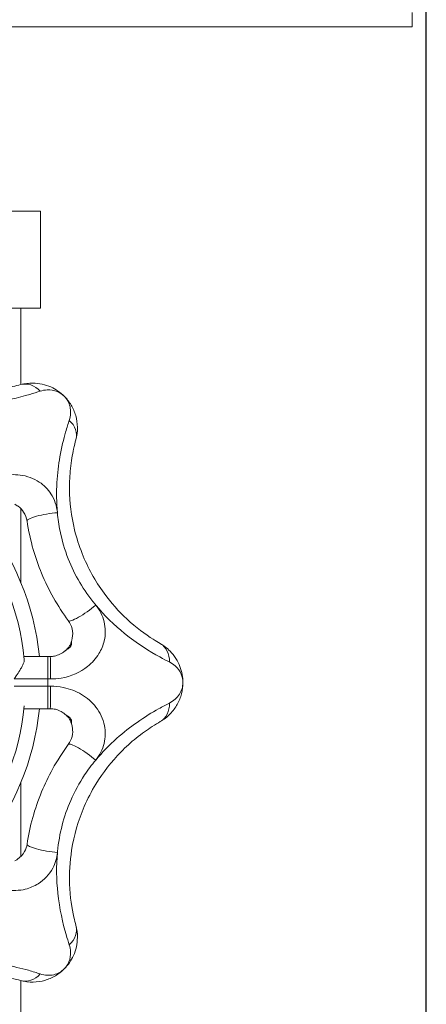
# Model space of a CAD drawing. Header units: millimetres. Extents: x 1279 to 58476, y -6899 to 74987.
# Tile 246 of 250: x 55309 to 55338, y 71265 to 71334. Entities that reach past the tile are written whole.
import ezdxf

# ---------------------------------------------------------------- set-up
doc = ezdxf.new("R2010")
doc.units = ezdxf.units.MM
doc.layers.add('UT_ZARIZENI - ZDROJ TEPLA', color=3, linetype='Continuous', lineweight=35)

msp = doc.modelspace()

# ---------------------------------------------------------------- linework, layer by layer
at = {"color": 8}
msp.add_line((55337.665, 70367.258), (55337.665, 72617.258), dxfattribs=at)
at = {"layer": 'UT_ZARIZENI - ZDROJ TEPLA', "lineweight": 13}
for p, q in [((55336.663, 71334.858), (55336.663, 71333.858)), ((55336.663, 71333.858), (54943.935, 71333.858)), ((55273.373, 71320.858), (55310.457, 71320.858)), ((55310.457, 71320.858), (55310.457, 71314)), ((55295.011, 71314), (55310.457, 71314)), ((55309.06, 71314), (55309.06, 71308.613)), ((55309.06, 71299.856), (55309.06, 71294.644)), ((55312.183, 71289.826), (55312.184, 71289.825)), ((55310.964, 71289.427), (55309.28, 71289.427)), ((55310.964, 71287.839), (55310.964, 71289.427)), ((55308.582, 71287.839), (55310.964, 71287.839)), ((55310.964, 71287.328), (55308.582, 71287.328)), ((55310.964, 71287.328), (55310.964, 71285.741)), ((55309.28, 71285.741), (55310.964, 71285.741)), ((55312.183, 71285.341), (55312.184, 71285.342)), ((55309.06, 71280.523), (55309.06, 71275.312)), ((55309.06, 71266.555), (55309.06, 71261.168))]:
    msp.add_line(p, q, dxfattribs=at)
for centre, radius, start, end in [((55291.915, 71287.584), 17.462, 5.35697, 39.64303), ((55291.915, 71287.584), 18.542, 5.70437, 39.29563), ((55308.639, 71293.993), 5.47, 309.88374, 310.38139), ((55291.915, 71287.584), 19.05, 359.23154, 0.76846), ((55291.915, 71287.584), 17.463, 320.35697, 354.64303), ((55291.915, 71287.584), 18.542, 320.70437, 354.29563), ((55308.674, 71281.215), 5.416, 49.61609, 50.11877)]:
    msp.add_arc(centre, radius, start, end, dxfattribs=at)
for centre, major_axis, ratio, start_param, end_param in [((55309.458, 71307.076), (-0.418, 1.532), 0.871363, 5.223363, 6.283185), ((55311.407, 71305.126), (1.532, -0.418), 0.871363, 0, 1.059823), ((55311.066, 71299.221), (-1.569, -0.238), 0.177016, 4.311122, 6.283185), ((55313.686, 71292.896), (-1.278, -0.941), 0.177016, 0, 1.972063), ((55318.103, 71288.962), (0.788, 1.378), 0.871363, 5.223363, 6.283185), ((55311.129, 71287.839), (0, 1.587), 0.020815, 4.712666, 6.283185), ((55311.129, 71287.328), (0, -1.588), 0.020815, 0, 1.57052), ((55318.103, 71286.205), (0.788, -1.378), 0.871363, 0, 1.059823), ((55313.686, 71282.271), (-1.278, 0.941), 0.177016, 4.311122, 6.283185), ((55311.066, 71275.946), (-1.569, 0.238), 0.177016, 0, 1.972063), ((55311.407, 71270.041), (1.532, 0.418), 0.871363, 5.223363, 6.283185), ((55309.458, 71268.091), (-0.418, -1.532), 0.871363, 0, 1.059823)]:
    msp.add_ellipse(centre, major_axis=major_axis, ratio=ratio, start_param=start_param, end_param=end_param, dxfattribs=at)
for points, knots in [([(55309.04, 71308.607), (55308.876, 71308.562), (55308.687, 71308.514), (55307.859, 71308.329), (55307.048, 71308.199), (55305.376, 71308.14), (55304.557, 71308.184), (55302.683, 71308.477), (55301.643, 71308.776), (55300.113, 71309.439), (55299.588, 71309.711), (55298.256, 71310.523), (55297.476, 71311.138), (55296.456, 71312.135), (55296.124, 71312.503), (55295.508, 71313.263), (55295.235, 71313.65), (55294.881, 71314.202), (55294.766, 71314.394), (55294.672, 71314.559)], [0, 0, 0, 0, 0.116948, 0.116948, 0.45068, 0.45068, 0.734542, 0.734542, 1.095703, 1.095703, 1.293484, 1.293484, 1.624981, 1.624981, 1.807324, 1.807324, 2.015754, 2.015754, 2.146023, 2.146023, 2.146023, 2.146023]), ([(55312.121, 71307.789), (55311.851, 71308.059), (55311.531, 71308.282), (55310.789, 71308.614), (55310.361, 71308.714), (55309.625, 71308.722), (55309.333, 71308.687), (55309.04, 71308.607)], [-0.0013827, -0.0013827, -0.0013827, -0.0013827, 0.1354324, 0.1354324, 0.2836954, 0.2836954, 0.3763597, 0.3763597, 0.3763597, 0.3763597]), ([(55303.901, 71307.308), (55304.865, 71307.218), (55305.838, 71307.236), (55307.886, 71307.454), (55308.91, 71307.689), (55309.965, 71307.994), (55310.208, 71308.072), (55310.418, 71308.142)], [-0.7278011, -0.7278011, -0.7278011, -0.7278011, -0.4506795, -0.4506795, -0.1169483, -0.1169483, 0, 0, 0, 0]), ([(55310.418, 71308.142), (55310.584, 71308.198), (55310.749, 71308.228), (55311.162, 71308.25), (55311.399, 71308.209), (55311.805, 71308.047), (55311.978, 71307.932), (55312.121, 71307.789)], [-0.3763597, -0.3763597, -0.3763597, -0.3763597, -0.2836954, -0.2836954, -0.1354324, -0.1354324, 0.0013827, 0.0013827, 0.0013827, 0.0013827]), ([(55312.121, 71307.789), (55312.22, 71307.69), (55312.305, 71307.578), (55312.442, 71307.329), (55312.495, 71307.192), (55312.528, 71307.047), (55312.562, 71306.902), (55312.577, 71306.747), (55312.561, 71306.424), (55312.531, 71306.256), (55312.474, 71306.086)], [-0.3777424, -0.3777424, -0.3777424, -0.3777424, -0.2833068, -0.2833068, -0.1888712, -0.1888712, -0.1888712, -0.0944356, -0.0944356, 0, 0, 0, 0]), ([(55312.939, 71304.709), (55313.02, 71305.007), (55313.055, 71305.304), (55313.046, 71305.881), (55313.003, 71306.159), (55312.927, 71306.422), (55312.851, 71306.685), (55312.743, 71306.934), (55312.471, 71307.393), (55312.307, 71307.603), (55312.121, 71307.789)], [0, 0, 0, 0, 0.0944356, 0.0944356, 0.1888712, 0.1888712, 0.1888712, 0.2833068, 0.2833068, 0.3777424, 0.3777424, 0.3777424, 0.3777424]), ([(55312.474, 71306.086), (55312.395, 71305.852), (55312.308, 71305.575), (55312.076, 71304.758), (55311.933, 71304.168), (55311.72, 71302.95), (55311.644, 71302.335), (55311.566, 71301.011), (55311.573, 71300.286), (55311.64, 71299.57)], [-2.1460244, -2.1460244, -2.1460244, -2.1460244, -2.0157528, -2.0157528, -1.8073184, -1.8073184, -1.6249672, -1.6249672, -1.4189608, -1.4189608, -1.4189608, -1.4189608]), ([(55318.891, 71290.34), (55318.743, 71290.425), (55318.574, 71290.525), (55317.857, 71290.98), (55317.192, 71291.461), (55315.968, 71292.602), (55315.42, 71293.212), (55314.303, 71294.744), (55313.779, 71295.691), (55313.166, 71297.241), (55312.987, 71297.805), (55312.619, 71299.321), (55312.502, 71300.307), (55312.487, 71301.733), (55312.512, 71302.228), (55312.614, 71303.201), (55312.695, 71303.668), (55312.834, 71304.309), (55312.889, 71304.526), (55312.939, 71304.709)], [0, 0, 0, 0, 0.117115, 0.117115, 0.450808, 0.450808, 0.734665, 0.734665, 1.095777, 1.095777, 1.293518, 1.293518, 1.624967, 1.624967, 1.807318, 1.807318, 2.015753, 2.015753, 2.146024, 2.146024, 2.146024, 2.146024]), ([(55311.64, 71299.57), (55311.596, 71300.042), (55311.438, 71300.505), (55310.967, 71301.228), (55310.687, 71301.51), (55309.964, 71301.995), (55309.498, 71302.166), (55308.567, 71302.284), (55308.109, 71302.254), (55307.221, 71302.028), (55306.793, 71301.838), (55306.151, 71301.413), (55305.917, 71301.222), (55305.706, 71301.012)], [-0.7051622, -0.7051622, -0.7051622, -0.7051622, -0.5682719, -0.5682719, -0.4559119, -0.4559119, -0.3174408, -0.3174408, -0.193569, -0.193569, -0.0744496, -0.0744496, 0, 0, 0, 0]), ([(55308.627, 71300.168), (55308.711, 71300.127), (55308.792, 71300.078), (55309.018, 71299.912), (55309.15, 71299.773), (55309.38, 71299.424), (55309.463, 71299.204), (55309.497, 71298.982)], [0.3993762, 0.3993762, 0.3993762, 0.3993762, 0.4559119, 0.4559119, 0.5682719, 0.5682719, 0.7051622, 0.7051622, 0.7051622, 0.7051622]), ([(55311.64, 71299.57), (55311.681, 71299.133), (55311.744, 71298.7), (55311.962, 71297.609), (55312.153, 71296.952), (55312.852, 71295.162), (55313.494, 71294.087), (55314.308, 71293.093), (55314.323, 71293.074), (55314.338, 71293.056)], [-1.4189608, -1.4189608, -1.4189608, -1.4189608, -1.2935176, -1.2935176, -1.0957775, -1.0957775, -0.7346647, -0.7346647, -0.727801, -0.727801, -0.727801, -0.727801]), ([(55309.497, 71298.982), (55309.599, 71298.308), (55309.747, 71297.63), (55310.102, 71296.399), (55310.298, 71295.84), (55310.524, 71295.294), (55310.77, 71294.701), (55311.052, 71294.122), (55311.683, 71293.002), (55312.033, 71292.464), (55312.407, 71291.955)], [0, 0, 0, 0, 0.1872347, 0.1872347, 0.3465396, 0.3465396, 0.3465396, 0.5198094, 0.5198094, 0.6930792, 0.6930792, 0.6930792, 0.6930792]), ([(55311.162, 71287.839), (55311.408, 71287.84), (55311.656, 71287.861), (55312.605, 71288.02), (55313.259, 71288.311), (55314.091, 71288.977), (55314.364, 71289.286), (55314.569, 71289.624), (55314.741, 71289.907), (55314.866, 71290.213), (55315.043, 71290.975), (55315.042, 71291.437), (55314.829, 71292.307), (55314.622, 71292.713), (55314.338, 71293.056)], [-0.705136, -0.705136, -0.705136, -0.705136, -0.6436727, -0.6436727, -0.4645313, -0.4645313, -0.352568, -0.352568, -0.352568, -0.2588241, -0.2588241, -0.1282342, -0.1282342, 0, 0, 0, 0]), ([(55314.338, 71293.056), (55314.955, 71292.311), (55315.656, 71291.636), (55317.258, 71290.342), (55318.148, 71289.784), (55319.11, 71289.254), (55319.337, 71289.136), (55319.536, 71289.037)], [-0.727801, -0.727801, -0.727801, -0.727801, -0.4508082, -0.4508082, -0.1171148, -0.1171148, 0, 0, 0, 0]), ([(55312.407, 71291.955), (55312.532, 71291.786), (55312.625, 71291.588), (55312.724, 71291.165), (55312.73, 71290.942), (55312.676, 71290.651), (55312.656, 71290.575), (55312.631, 71290.502)], [0, 0, 0, 0, 0.1282342, 0.1282342, 0.2588241, 0.2588241, 0.3059305, 0.3059305, 0.3059305, 0.3059305]), ([(55312.183, 71289.826), (55312.247, 71289.88), (55312.298, 71289.927), (55312.379, 71290.009), (55312.409, 71290.043), (55312.459, 71290.108), (55312.479, 71290.139), (55312.518, 71290.21), (55312.538, 71290.252), (55312.581, 71290.356), (55312.603, 71290.419), (55312.631, 71290.501), (55312.631, 71290.502), (55312.631, 71290.502)], [-0.1575688, -0.1575688, -0.1575688, -0.1575688, -0.126055, -0.126055, -0.0945413, -0.0945413, -0.063129, -0.063129, -0.0316153, -0.0316153, -0.0001015, -0.0001015, 0, 0, 0, 0]), ([(55312.184, 71289.825), (55312.234, 71289.864), (55312.287, 71289.898), (55312.418, 71289.984), (55312.492, 71290.036), (55312.611, 71290.169), (55312.638, 71290.252), (55312.641, 71290.4), (55312.618, 71290.462), (55312.631, 71290.502)], [-0.1575688, -0.1575688, -0.1575688, -0.1575688, -0.1341954, -0.1341954, -0.0967981, -0.0967981, -0.0481816, -0.0481816, 0, 0, 0, 0]), ([(55320.49, 71287.584), (55320.49, 71287.965), (55320.421, 71288.349), (55320.132, 71289.109), (55319.9, 71289.482), (55319.385, 71290.008), (55319.154, 71290.19), (55318.891, 71290.34)], [-0.0013827, -0.0013827, -0.0013827, -0.0013827, 0.1354324, 0.1354324, 0.2836954, 0.2836954, 0.3763597, 0.3763597, 0.3763597, 0.3763597]), ([(55312.147, 71289.796), (55311.946, 71289.628), (55311.7, 71289.508), (55311.335, 71289.437), (55311.231, 71289.427), (55311.129, 71289.427)], [0.4829448, 0.4829448, 0.4829448, 0.4829448, 0.6436727, 0.6436727, 0.705136, 0.705136, 0.705136, 0.705136]), ([(55308.582, 71287.839), (55308.583, 71287.841), (55308.584, 71287.842), (55308.68, 71287.981), (55308.774, 71288.119), (55308.946, 71288.384), (55309.026, 71288.513), (55309.171, 71288.772), (55309.228, 71288.892), (55309.292, 71289.077), (55309.307, 71289.152), (55309.302, 71289.214), (55309.302, 71289.214), (55309.302, 71289.214)], [-0.7823026, -0.7823026, -0.7823026, -0.7823026, -0.781576, -0.781576, -0.7237568, -0.7237568, -0.6685498, -0.6685498, -0.6073684, -0.6073684, -0.5575028, -0.5575028, -0.5575028, -0.5575028, -0.5575028, -0.5575028]), ([(55311.129, 71289.427), (55311.101, 71289.427), (55311.074, 71289.427), (55311.019, 71289.427), (55310.991, 71289.427), (55310.964, 71289.427)], [0, 0, 0, 0, 0.00826295, 0.00826295, 0.0165259, 0.0165259, 0.0165259, 0.0165259]), ([(55319.536, 71289.037), (55319.693, 71288.959), (55319.831, 71288.864), (55320.138, 71288.587), (55320.277, 71288.39), (55320.449, 71287.989), (55320.49, 71287.786), (55320.49, 71287.584)], [-0.3763597, -0.3763597, -0.3763597, -0.3763597, -0.2836954, -0.2836954, -0.1354324, -0.1354324, 0.0013827, 0.0013827, 0.0013827, 0.0013827]), ([(55310.964, 71287.839), (55310.997, 71287.839), (55311.03, 71287.839), (55311.096, 71287.839), (55311.129, 71287.839), (55311.162, 71287.839)], [-0.0165259, -0.0165259, -0.0165259, -0.0165259, -0.00826295, -0.00826295, 0, 0, 0, 0]), ([(55318.891, 71284.827), (55319.159, 71284.98), (55319.394, 71285.166), (55319.795, 71285.58), (55319.961, 71285.808), (55320.094, 71286.047), (55320.226, 71286.286), (55320.325, 71286.539), (55320.457, 71287.056), (55320.49, 71287.32), (55320.49, 71287.584)], [0, 0, 0, 0, 0.0944356, 0.0944356, 0.1888712, 0.1888712, 0.1888712, 0.2833068, 0.2833068, 0.3777424, 0.3777424, 0.3777424, 0.3777424]), ([(55320.49, 71287.584), (55320.49, 71287.444), (55320.471, 71287.304), (55320.392, 71287.031), (55320.333, 71286.897), (55320.254, 71286.771), (55320.175, 71286.644), (55320.076, 71286.524), (55319.836, 71286.307), (55319.696, 71286.21), (55319.536, 71286.13)], [-0.3777424, -0.3777424, -0.3777424, -0.3777424, -0.2833068, -0.2833068, -0.1888712, -0.1888712, -0.1888712, -0.0944356, -0.0944356, 0, 0, 0, 0]), ([(55311.162, 71287.328), (55311.129, 71287.328), (55311.096, 71287.328), (55311.03, 71287.328), (55310.997, 71287.328), (55310.964, 71287.328)], [-0.0165259, -0.0165259, -0.0165259, -0.0165259, -0.00826295, -0.00826295, 0, 0, 0, 0]), ([(55314.338, 71282.111), (55314.623, 71282.455), (55314.83, 71282.862), (55315.035, 71283.707), (55315.042, 71284.139), (55314.862, 71285.024), (55314.656, 71285.466), (55314.085, 71286.204), (55313.741, 71286.506), (55312.952, 71286.974), (55312.516, 71287.142), (55311.761, 71287.297), (55311.46, 71287.327), (55311.162, 71287.328)], [-0.705136, -0.705136, -0.705136, -0.705136, -0.5765835, -0.5765835, -0.4539853, -0.4539853, -0.3172874, -0.3172874, -0.193569, -0.193569, -0.0744496, -0.0744496, 0, 0, 0, 0]), ([(55310.964, 71285.741), (55310.991, 71285.741), (55311.019, 71285.741), (55311.074, 71285.741), (55311.101, 71285.741), (55311.129, 71285.741)], [0, 0, 0, 0, 0.00826295, 0.00826295, 0.0165259, 0.0165259, 0.0165259, 0.0165259]), ([(55311.129, 71285.741), (55311.253, 71285.741), (55311.378, 71285.726), (55311.693, 71285.65), (55311.874, 71285.568), (55312.074, 71285.43), (55312.111, 71285.401), (55312.147, 71285.371)], [0, 0, 0, 0, 0.0744496, 0.0744496, 0.193569, 0.193569, 0.2221912, 0.2221912, 0.2221912, 0.2221912]), ([(55319.536, 71286.13), (55319.315, 71286.02), (55319.056, 71285.886), (55318.316, 71285.472), (55317.797, 71285.156), (55316.785, 71284.445), (55316.297, 71284.064), (55315.305, 71283.184), (55314.798, 71282.666), (55314.338, 71282.111)], [-2.1460234, -2.1460234, -2.1460234, -2.1460234, -2.0157544, -2.0157544, -1.807324, -1.807324, -1.6249806, -1.6249806, -1.4189599, -1.4189599, -1.4189599, -1.4189599]), ([(55312.184, 71285.342), (55312.178, 71285.346), (55312.171, 71285.351), (55312.159, 71285.361), (55312.153, 71285.366), (55312.147, 71285.371)], [-0.005859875, -0.005859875, -0.005859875, -0.005859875, -0.002929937, -0.002929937, 0, 0, 0, 0]), ([(55312.631, 71284.665), (55312.603, 71284.748), (55312.581, 71284.81), (55312.538, 71284.915), (55312.518, 71284.956), (55312.479, 71285.028), (55312.459, 71285.059), (55312.409, 71285.124), (55312.379, 71285.158), (55312.298, 71285.24), (55312.247, 71285.286), (55312.184, 71285.34), (55312.183, 71285.34), (55312.183, 71285.341)], [-0.163218, -0.163218, -0.163218, -0.163218, -0.1317035, -0.1317035, -0.1001891, -0.1001891, -0.0686746, -0.0686746, -0.0372845, -0.0372845, -0.00577, -0.00577, -0.0056456, -0.0056456, -0.0056456, -0.0056456]), ([(55312.631, 71284.665), (55312.624, 71284.687), (55312.628, 71284.715), (55312.64, 71284.802), (55312.646, 71284.869), (55312.597, 71285.023), (55312.524, 71285.106), (55312.348, 71285.232), (55312.263, 71285.281), (55312.184, 71285.342)], [-0.163218, -0.163218, -0.163218, -0.163218, -0.1368648, -0.1368648, -0.0946996, -0.0946996, -0.0423077, -0.0423077, -0.0056456, -0.0056456, -0.0056456, -0.0056456]), ([(55312.939, 71270.458), (55312.894, 71270.622), (55312.846, 71270.812), (55312.661, 71271.64), (55312.531, 71272.451), (55312.472, 71274.123), (55312.515, 71274.942), (55312.809, 71276.815), (55313.108, 71277.856), (55313.77, 71279.386), (55314.043, 71279.91), (55314.854, 71281.243), (55315.469, 71282.023), (55316.467, 71283.043), (55316.835, 71283.375), (55317.595, 71283.991), (55317.982, 71284.263), (55318.534, 71284.618), (55318.726, 71284.733), (55318.891, 71284.827)], [0, 0, 0, 0, 0.116948, 0.116948, 0.45068, 0.45068, 0.734542, 0.734542, 1.095703, 1.095703, 1.293484, 1.293484, 1.624981, 1.624981, 1.807324, 1.807324, 2.015754, 2.015754, 2.146023, 2.146023, 2.146023, 2.146023]), ([(55312.631, 71284.665), (55312.661, 71284.58), (55312.683, 71284.491), (55312.729, 71284.199), (55312.721, 71283.99), (55312.625, 71283.58), (55312.532, 71283.382), (55312.407, 71283.212)], [0.3992055, 0.3992055, 0.3992055, 0.3992055, 0.4539853, 0.4539853, 0.5765835, 0.5765835, 0.705136, 0.705136, 0.705136, 0.705136]), ([(55312.407, 71283.212), (55312.003, 71282.662), (55311.628, 71282.078), (55311.009, 71280.957), (55310.752, 71280.423), (55310.526, 71279.878), (55310.28, 71279.284), (55310.07, 71278.675), (55309.725, 71277.437), (55309.591, 71276.809), (55309.497, 71276.185)], [0, 0, 0, 0, 0.1872347, 0.1872347, 0.3465396, 0.3465396, 0.3465396, 0.5198094, 0.5198094, 0.6930792, 0.6930792, 0.6930792, 0.6930792]), ([(55314.338, 71282.111), (55314.059, 71281.774), (55313.797, 71281.423), (55313.179, 71280.497), (55312.85, 71279.897), (55312.079, 71278.137), (55311.772, 71276.923), (55311.645, 71275.644), (55311.642, 71275.621), (55311.64, 71275.597)], [-1.4189599, -1.4189599, -1.4189599, -1.4189599, -1.2934836, -1.2934836, -1.0957033, -1.0957033, -0.7345416, -0.7345416, -0.7278011, -0.7278011, -0.7278011, -0.7278011]), ([(55309.497, 71276.185), (55309.469, 71276.003), (55309.408, 71275.822), (55309.201, 71275.445), (55309.031, 71275.256), (55308.766, 71275.073), (55308.698, 71275.033), (55308.627, 71274.999)], [0, 0, 0, 0, 0.1118757, 0.1118757, 0.2584069, 0.2584069, 0.305786, 0.305786, 0.305786, 0.305786]), ([(55305.706, 71274.155), (55305.922, 71273.94), (55306.162, 71273.745), (55306.792, 71273.333), (55307.197, 71273.151), (55307.978, 71272.942), (55308.347, 71272.9), (55308.937, 71272.923), (55309.16, 71272.954), (55309.374, 71273.007), (55309.696, 71273.085), (55310.005, 71273.214), (55310.715, 71273.658), (55311.074, 71274.043), (55311.491, 71274.829), (55311.604, 71275.211), (55311.64, 71275.597)], [-0.7051622, -0.7051622, -0.7051622, -0.7051622, -0.6289419, -0.6289419, -0.5157521, -0.5157521, -0.4153392, -0.4153392, -0.3525811, -0.3525811, -0.3525811, -0.2584069, -0.2584069, -0.1118757, -0.1118757, 0, 0, 0, 0]), ([(55311.64, 71275.597), (55311.55, 71274.634), (55311.568, 71273.661), (55311.786, 71271.613), (55312.021, 71270.589), (55312.326, 71269.534), (55312.403, 71269.291), (55312.474, 71269.081)], [-0.7278011, -0.7278011, -0.7278011, -0.7278011, -0.4506795, -0.4506795, -0.1169483, -0.1169483, 0, 0, 0, 0]), ([(55312.121, 71267.378), (55312.391, 71267.648), (55312.613, 71267.968), (55312.946, 71268.71), (55313.046, 71269.138), (55313.053, 71269.874), (55313.019, 71270.166), (55312.939, 71270.458)], [-0.0013827, -0.0013827, -0.0013827, -0.0013827, 0.1354324, 0.1354324, 0.2836954, 0.2836954, 0.3763597, 0.3763597, 0.3763597, 0.3763597]), ([(55312.474, 71269.081), (55312.53, 71268.914), (55312.56, 71268.749), (55312.582, 71268.337), (55312.54, 71268.099), (55312.378, 71267.694), (55312.264, 71267.521), (55312.121, 71267.378)], [-0.3763597, -0.3763597, -0.3763597, -0.3763597, -0.2836954, -0.2836954, -0.1354324, -0.1354324, 0.0013827, 0.0013827, 0.0013827, 0.0013827]), ([(55310.418, 71267.025), (55310.184, 71267.103), (55309.906, 71267.191), (55309.09, 71267.422), (55308.5, 71267.566), (55307.281, 71267.779), (55306.667, 71267.855), (55305.343, 71267.933), (55304.618, 71267.926), (55303.901, 71267.859)], [-2.1460244, -2.1460244, -2.1460244, -2.1460244, -2.0157528, -2.0157528, -1.8073184, -1.8073184, -1.6249672, -1.6249672, -1.4189608, -1.4189608, -1.4189608, -1.4189608]), ([(55294.672, 71260.608), (55294.756, 71260.756), (55294.857, 71260.925), (55295.311, 71261.641), (55295.793, 71262.307), (55296.934, 71263.53), (55297.544, 71264.079), (55299.076, 71265.196), (55300.023, 71265.719), (55301.573, 71266.333), (55302.136, 71266.511), (55303.652, 71266.879), (55304.639, 71266.997), (55306.065, 71267.012), (55306.56, 71266.986), (55307.533, 71266.885), (55308, 71266.804), (55308.641, 71266.664), (55308.858, 71266.61), (55309.04, 71266.56)], [0, 0, 0, 0, 0.117115, 0.117115, 0.450808, 0.450808, 0.734665, 0.734665, 1.095777, 1.095777, 1.293518, 1.293518, 1.624967, 1.624967, 1.807318, 1.807318, 2.015753, 2.015753, 2.146024, 2.146024, 2.146024, 2.146024]), ([(55309.04, 71266.56), (55309.338, 71266.479), (55309.636, 71266.444), (55310.212, 71266.453), (55310.491, 71266.496), (55310.754, 71266.572), (55311.017, 71266.647), (55311.265, 71266.756), (55311.724, 71267.028), (55311.934, 71267.192), (55312.121, 71267.378)], [0, 0, 0, 0, 0.0944356, 0.0944356, 0.1888712, 0.1888712, 0.1888712, 0.2833068, 0.2833068, 0.3777424, 0.3777424, 0.3777424, 0.3777424]), ([(55312.121, 71267.378), (55312.022, 71267.279), (55311.909, 71267.194), (55311.66, 71267.056), (55311.524, 71267.004), (55311.379, 71266.97), (55311.234, 71266.937), (55311.079, 71266.922), (55310.756, 71266.938), (55310.588, 71266.968), (55310.418, 71267.025)], [-0.3777424, -0.3777424, -0.3777424, -0.3777424, -0.2833068, -0.2833068, -0.1888712, -0.1888712, -0.1888712, -0.0944356, -0.0944356, 0, 0, 0, 0])]:
    msp.add_open_spline(points, degree=3, knots=knots, dxfattribs=at)
msp.add_open_spline([(55312.147, 71289.796), (55312.159, 71289.806), (55312.171, 71289.816), (55312.184, 71289.825)], degree=3, dxfattribs=at)

doc.saveas('drawing.dxf')
